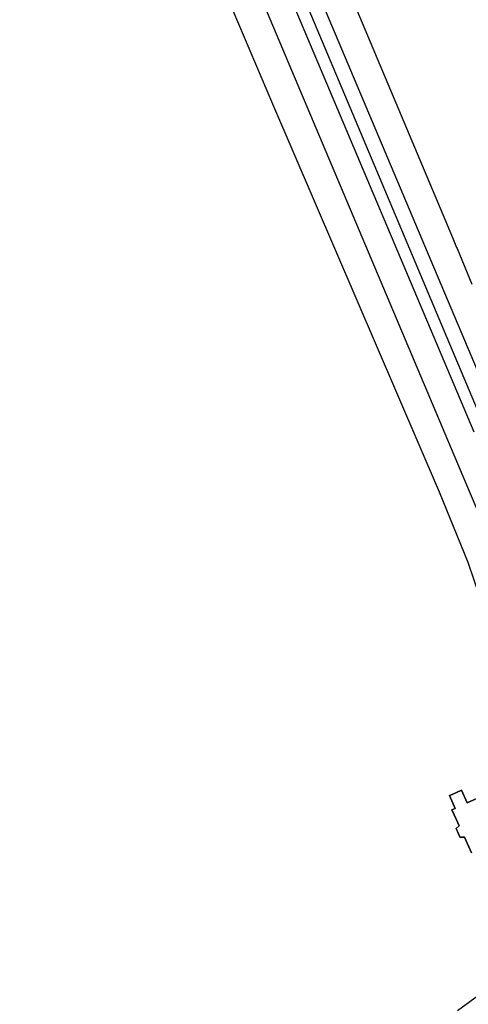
# Model space of a CAD drawing. Extents: x 145741 to 149421, y 457889 to 459999.
# Tile 35 of 84: x 147286 to 147394, y 459053 to 459291. Entities that reach past the tile are written whole.
import ezdxf

# ---------------------------------------------------------------- set-up
doc = ezdxf.new("R2010")
doc.units = 0
doc.header["$LTSCALE"] = 4
doc.layers.get('0').update_dxf_attribs({"linetype": 'CONTINUOUS'})

msp = doc.modelspace()

# ---------------------------------------------------------------- linework, layer by layer
at = {"linetype": 'Continuous'}
for p, q in [((147395.49, 459191.51), (147295.98, 459426.81)), ((147307.11, 459417.66), (147384.97, 459232.99)), ((147346.77, 459270.78), (147285.56, 459415.44)), ((147428, 459121.44), (147303.94, 459416.24)), ((147298.17, 459405.03), (147393.64, 459178.78)), ((147364.33, 459300.24), (147387.89, 459244.12)), ((147387.07, 459177.02), (147346.77, 459270.78)), ((147387.89, 459244.12), (147390.21, 459238.59)), ((147390.21, 459238.59), (147391.23, 459236.15)), ((147391.23, 459236.15), (147391.34, 459235.89)), ((147391.34, 459235.89), (147394.87, 459227.31)), ((147384.97, 459232.99), (147429.95, 459126.32)), ((147393.99, 459159.97), (147387.07, 459177.02)), ((147393.64, 459178.78), (147398.14, 459168.12)), ((147401.33, 459138.33), (147393.99, 459159.97)), ((147389.49, 459103.6), (147390.15, 459103.9)), ((147390.84, 459100.51), (147389.49, 459103.6)), ((147390.15, 459103.9), (147392.42, 459104.92)), ((147392.42, 459104.92), (147393.81, 459101.86)), ((147393.81, 459101.86), (147397.75, 459103.64)), ((147390.09, 459100.17), (147390.84, 459100.51)), ((147391.19, 459097.73), (147390.09, 459100.17)), ((147391.13, 459095.61), (147391.83, 459096.32)), ((147391.83, 459096.32), (147391.19, 459097.73)), ((147391.7, 459094.38), (147391.13, 459095.61)), ((147392.1, 459093.5), (147391.7, 459094.38)), ((147392.42, 459093.52), (147392.1, 459093.5)), ((147393.09, 459093.55), (147392.42, 459093.52)), ((147394.83, 459089.73), (147393.09, 459093.55))]:
    msp.add_line(p, q, dxfattribs=at)
for p, q in [((147390.15, 459103.9), (147389.49, 459103.6)), ((147389.49, 459103.6), (147390.84, 459100.51)), ((147392.42, 459104.92), (147390.15, 459103.9)), ((147393.81, 459101.86), (147392.42, 459104.92)), ((147397.75, 459103.64), (147393.81, 459101.86)), ((147390.84, 459100.51), (147390.09, 459100.17)), ((147390.09, 459100.17), (147391.19, 459097.73)), ((147391.83, 459096.32), (147391.13, 459095.61)), ((147391.19, 459097.73), (147391.83, 459096.32)), ((147391.13, 459095.61), (147391.7, 459094.38)), ((147391.7, 459094.38), (147392.1, 459093.5)), ((147392.1, 459093.5), (147392.42, 459093.52)), ((147392.42, 459093.52), (147393.09, 459093.55)), ((147393.09, 459093.55), (147394.83, 459089.73)), ((147405.07, 459061.47), (147391.4, 459051.55))]:
    msp.add_line(p, q)

doc.saveas('drawing.dxf')
